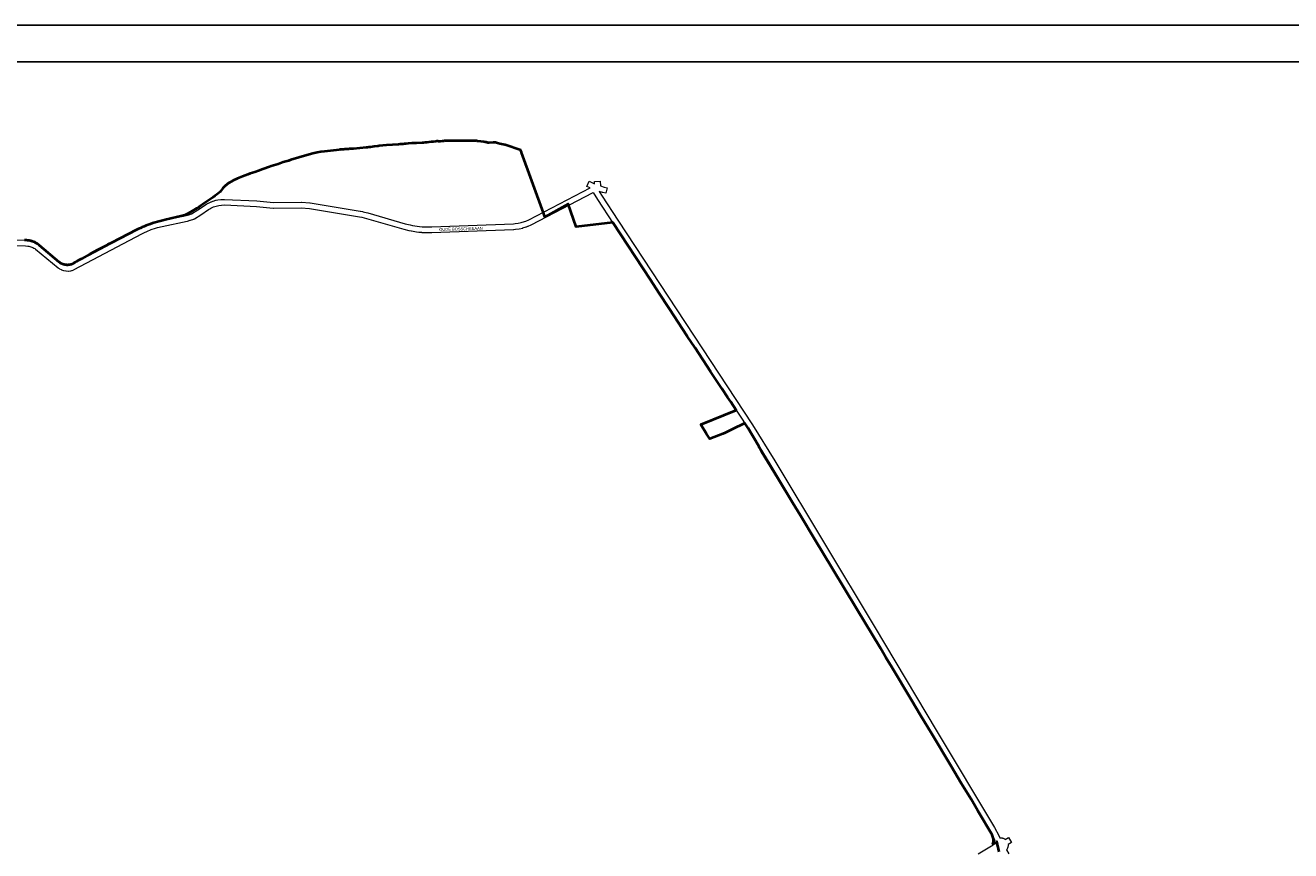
# Model space of a CAD drawing. Header units: metres. Extents: x 123817 to 142006, y 393105 to 406084.
# Tile 138 of 138: x 136967 to 140323, y 403894 to 406084. Entities that reach past the tile are written whole.
import ezdxf
from ezdxf.enums import TextEntityAlignment as Align

# ---------------------------------------------------------------- set-up
doc = ezdxf.new("R2010")
doc.units = ezdxf.units.M
doc.header["$MEASUREMENT"] = 0
doc.styles.add('Style-Arial', font='arial.ttf')

msp = doc.modelspace()

# ---------------------------------------------------------------- linework, layer by layer
at = {"flags": 128}
for points in [[(123817.1, 393105.4), (142006.1, 393105.4), (142006.1, 406084), (123817.1, 406084)], [(123917.1, 393205.4), (141906.1, 393205.4), (141906.1, 405987.2), (123917.1, 405987.2)]]:
    msp.add_lwpolyline(points, close=True, dxfattribs=at)
at = {"color": 7, "linetype": 'Continuous', "lineweight": 40, "flags": 128}
msp.add_lwpolyline([(139550.2, 403890.9), (139543.8, 403918.3), (139541.6, 403915.4), (139540.5, 403914.7), (139532.8, 403910.7), (139534.5, 403916.8), (139534.7, 403922.5), (139534.1, 403927.7), (139531.4, 403936.3), (139493.2, 404000), (139475.2, 404030.1), (139449.4, 404073.1), (139422.6, 404117.9), (139370.9, 404204), (139342.1, 404252), (139316.3, 404295), (139264.7, 404380.9), (139249.5, 404406.1), (139234.6, 404431), (139171.3, 404536.2), (139140.2, 404588), (139106.7, 404643.6), (139061, 404719.6), (139022.4, 404783.6), (139001.7, 404818), (138963, 404882.3), (138919.5, 404953.2), (138919.3, 404953.7), (138918.8, 404954.6), (138914.4, 404962.6), (138912.8, 404965.7), (138903.8, 404982.4), (138893.1, 405000), (138883.8, 405015.2), (138875.6, 405028.6), (138841, 405011.2), (138823.3, 405002.8), (138816.5, 405000), (138782.6, 404986.4), (138773.9, 405000), (138758.4, 405024.4), (138852.3, 405063), (138837.6, 405084.7), (138829.1, 405097.3), (138813.9, 405120.4), (138803.7, 405135.9), (138784.4, 405165.2), (138743.3, 405227.8), (138722.6, 405259.4), (138674.8, 405332.4), (138647.4, 405374.1), (138624.9, 405408.4), (138525.3, 405560.4), (138427.9, 405549.4), (138406.3, 405610.5), (138344.7, 405575.9), (138340.9, 405586.4), (138283, 405746.3), (138282.8, 405747), (138281.2, 405751.5), (138280.8, 405752.6), (138239.7, 405766.8), (138238.4, 405767.1), (138230.1, 405768.7), (138225.6, 405769.5), (138219.4, 405771.3), (138213.6, 405773), (138207.6, 405773), (138196.9, 405772.4), (138195.3, 405772.4), (138193.7, 405772.5), (138192.2, 405772.8), (138190.7, 405773.1), (138189.7, 405773.5), (138186.4, 405774.3), (138183.1, 405774.8), (138166.7, 405776.5), (138165.1, 405776.8), (138163.5, 405777), (138159.7, 405777.3), (138155.9, 405777.4), (138155.2, 405777.4), (138154.6, 405777.3), (138142.2, 405777.6), (138133.3, 405777.7), (138124.6, 405777.5), (138118.4, 405777.2), (138112.4, 405777.1), (138110.8, 405777.1), (138109.3, 405777.1), (138106.6, 405777), (138104, 405777), (138102.5, 405777), (138101, 405777.2), (138097.1, 405777.1), (138093.3, 405777.2), (138085.9, 405777.3), (138078.7, 405777), (138077.2, 405776.9), (138075.7, 405776.8), (138073.9, 405776.6), (138072.2, 405776.3), (138067.4, 405775.9), (138062.6, 405776), (138061.8, 405776.3), (138060.9, 405776.4), (138059.4, 405776.5), (138057.9, 405776.4), (138056.4, 405776.1), (138054.9, 405775.7), (138048.9, 405775.1), (138047.3, 405775), (138045.8, 405774.9), (138044.3, 405774.9), (138042.8, 405774.7), (138037.2, 405774.2), (138031.7, 405773.4), (138027, 405772.8), (138022.4, 405772.4), (138021.8, 405772.4), (138021.3, 405772.4), (138019.4, 405772.3), (138004.4, 405771.6), (138001.4, 405771.5), (138000, 405771.4), (137991.6, 405771), (137981.8, 405770.2), (137975.7, 405769.6), (137972.2, 405769.2), (137969, 405768.8), (137967.5, 405768.7), (137966, 405768.5), (137961.1, 405768.2), (137956.2, 405767.9), (137924.3, 405766), (137914.8, 405765.2), (137905.3, 405764.1), (137902.2, 405763.6), (137901.7, 405763.5), (137901.2, 405763.5), (137891.6, 405762), (137881.9, 405760.7), (137878.1, 405760.2), (137874.2, 405759.7), (137872.6, 405759.5), (137871.1, 405759.4), (137854, 405757.7), (137837, 405756.5), (137835.4, 405756.4), (137833.9, 405756.3), (137830.7, 405756.1), (137827.8, 405755.9), (137826.3, 405755.8), (137824.8, 405755.7), (137820.2, 405755.4), (137815.7, 405755.1), (137815.3, 405755), (137815, 405755), (137813.8, 405754.9), (137812.6, 405754.8), (137808, 405754.4), (137803.3, 405754), (137801.8, 405754), (137800.3, 405753.9), (137760.2, 405749.3), (137750.5, 405748.1), (137740.9, 405746.2), (137729.7, 405743.6), (137713.8, 405739.3), (137670.7, 405726.7), (137665, 405724.8), (137650.8, 405720.4), (137637.2, 405715.6), (137624.7, 405711.8), (137619.2, 405710.2), (137614, 405708.6), (137596.4, 405702.1), (137585.5, 405697.8), (137575.8, 405694.5), (137563.1, 405690.6), (137556.7, 405688.3), (137542.5, 405683), (137529.1, 405677.3), (137517.9, 405671.9), (137507.5, 405665.7), (137506, 405664.9), (137504.6, 405664), (137503.1, 405663), (137502.4, 405662.5), (137501, 405661.5), (137500.3, 405661), (137499, 405659.9), (137497.7, 405658.8), (137496.4, 405657.6), (137495.2, 405656.4), (137490.2, 405651.4), (137483.1, 405642.5), (137474.8, 405635.1), (137469.8, 405631.4), (137463.9, 405627.4), (137451.1, 405618.1), (137443.2, 405613.2), (137427.4, 405602), (137421.7, 405598.8), (137410, 405591.4), (137403.3, 405587.7), (137401.2, 405586), (137397.3, 405584.1), (137395.5, 405583.1), (137394.8, 405582.7), (137393.4, 405581.9), (137391.9, 405581.2), (137391.2, 405580.9), (137389.7, 405580.3), (137389, 405580), (137388.3, 405579.7), (137386.8, 405579.2), (137386, 405579), (137384.5, 405578.5), (137382.9, 405578.2), (137338, 405567.9), (137331.2, 405566.3), (137324.5, 405564.6), (137317.7, 405562.7), (137311, 405560.8), (137304.4, 405558.7), (137297.7, 405556.5), (137292.5, 405554.6), (137287.3, 405552.6), (137282.1, 405550.4), (137277, 405548.2), (137271.9, 405545.9), (137266.9, 405543.5), (137261.9, 405541), (137195.1, 405507), (137185.5, 405502), (137181.6, 405500), (137159.4, 405488.3), (137137.4, 405476.3), (137115.5, 405464), (137107, 405459.5), (137102.2, 405456.9), (137098.5, 405454.9), (137097.6, 405454.2), (137096.6, 405453.6), (137095.6, 405452.9), (137094.6, 405452.3), (137093.6, 405451.8), (137092.6, 405451.3), (137092.1, 405451), (137091, 405450.5), (137090, 405450.1), (137088.9, 405449.7), (137087.8, 405449.4), (137086.7, 405449.1), (137085.5, 405448.8), (137084.4, 405448.5), (137083.3, 405448.3), (137082.1, 405448.2), (137081, 405448.1), (137079.8, 405448), (137078.5, 405447.9), (137077.9, 405447.9), (137076.7, 405448), (137076.2, 405448), (137075.1, 405448.1), (137073.9, 405448.2), (137072.3, 405448.4), (137071.1, 405448.7), (137070, 405448.9), (137068.9, 405449.2), (137067.8, 405449.5), (137066.8, 405449.9), (137065.7, 405450.3), (137064.6, 405450.8), (137063.6, 405451.2), (137062.6, 405451.8), (137061.6, 405452.3), (137060.1, 405453.2), (137059.2, 405453.8), (137058.3, 405454.4), (137057.4, 405455.1), (137056.6, 405455.8), (137004.5, 405500), (137002.3, 405501.8), (137000, 405503.4), (136999.2, 405504), (136997.5, 405505), (136995.8, 405506), (136994.1, 405507), (136992.4, 405507.9), (136991.5, 405508.3), (136989.7, 405509.1), (136987.9, 405509.8), (136986, 405510.5), (136984.1, 405511.1), (136983.2, 405511.4), (136981.3, 405511.9), (136980.3, 405512.1), (136978.4, 405512.5), (136976.5, 405512.8), (136974.5, 405513.1), (136973.6, 405513.2), (136971.6, 405513.4), (136969.7, 405513.5), (136968.7, 405513.5), (136966.7, 405513.5), (136964.7, 405513.5)], dxfattribs=at)
at = {"color": 9, "linetype": 'Continuous', "lineweight": 0, "flags": 128}
for points in [[(136721.3, 405516.3), (136967.8, 405513.6), (136968.3, 405513.6), (136974.9, 405513), (136975.6, 405512.9), (136978.8, 405512.4), (136978.8, 405512.4), (136979.5, 405512.2), (136985.8, 405510.5), (136986.7, 405510.2), (136992.8, 405507.7), (136993.4, 405507.5), (136996.3, 405506), (136996.7, 405505.8), (136996.7, 405505.7), (136999.6, 405504), (137000, 405503.8), (137002.7, 405501.9), (137003.2, 405501.5), (137063.4, 405452.1), (137064.9, 405451), (137068.6, 405449), (137070.4, 405448.3), (137072.1, 405447.8), (137076.1, 405447), (137080.1, 405446.9), (137084.2, 405447.5), (137085.8, 405447.9), (137089.7, 405449.4), (137269, 405544.2), (137269.1, 405544.3), (137276.4, 405548), (137276.6, 405548.1), (137282.4, 405550.8), (137282.7, 405551), (137294.6, 405555.8), (137295, 405556), (137307.1, 405560.1), (137307.5, 405560.3), (137313.6, 405562), (137314, 405562.1), (137326.4, 405565.1), (137326.6, 405565.1), (137393.2, 405579.2), (137400.3, 405581), (137407.8, 405583.6), (137423.9, 405594), (137444.4, 405607.6), (137444.6, 405607.7), (137448, 405609.9), (137448.2, 405610), (137448.3, 405610), (137451.9, 405612), (137452.4, 405612.2), (137459.8, 405615.6), (137460.3, 405615.8), (137464.1, 405617.2), (137464.6, 405617.4), (137472.4, 405619.7), (137472.9, 405619.8), (137476.9, 405620.6), (137477.1, 405620.7), (137477.4, 405620.7), (137485.5, 405621.8), (137486.2, 405621.9), (137494.3, 405622.2), (137494.9, 405622.2), (137580.4, 405618.6), (137580.9, 405618.5), (137625.2, 405613.7), (137698.3, 405614.7), (137698.9, 405614.7), (137721.7, 405613.1), (137722.4, 405613), (137855.2, 405590.8), (137855.3, 405590.8), (137855.4, 405590.8), (137862, 405589.5), (137862.3, 405589.4), (137875.2, 405586.3), (137875.6, 405586.2), (137974.4, 405557.6), (137987.1, 405554.3), (137993.3, 405553), (138006.2, 405550.9), (138012.5, 405550.2), (138019, 405549.6), (138025.4, 405549.2), (138031.9, 405549.1), (138044.6, 405549.3), (138261.4, 405557.4), (138265.6, 405557.7), (138274, 405558.8), (138282.3, 405560.6), (138290.5, 405563.2), (138294.3, 405564.7), (138301.8, 405568.2), (138464.7, 405652.5), (138455.9, 405656.7), (138462.4, 405670.2), (138476.6, 405663.4), (138476.3, 405669.2), (138491.2, 405670.2), (138492, 405658.1), (138502.4, 405654.6), (138509.7, 405652.8), (138506.1, 405638.2), (138498.6, 405640.1), (138498, 405640.2), (138488.7, 405643.3), (138497, 405630.2), (138538.5, 405566.7), (138895.6, 405024.2), (138895.7, 405024), (138954.3, 404928.5), (138954.3, 404928.4), (139217.9, 404489.3), (139217.9, 404489.3), (139385.5, 404209), (139537.4, 403955.7), (139537.7, 403955.3), (139548.6, 403933.8), (139551.9, 403927.9)], [(136721.4, 405501.3), (136967.4, 405498.6), (136973.3, 405498.1), (136975.9, 405497.7), (136981.5, 405496.2), (136986.8, 405494), (136989.3, 405492.7), (136991.7, 405491.3), (136994, 405489.7), (137054.1, 405440.3), (137054.6, 405439.9), (137056.7, 405438.5), (137057.2, 405438.1), (137057.4, 405438), (137061.9, 405435.6), (137062.7, 405435.2), (137065.1, 405434.3), (137065.7, 405434.1), (137068.1, 405433.3), (137068.9, 405433.1), (137069, 405433.1), (137074, 405432.2), (137074.1, 405432.2), (137075.2, 405432.1), (137080.3, 405431.9), (137081.5, 405432), (137086.5, 405432.6), (137086.9, 405432.7), (137087.4, 405432.8), (137089.9, 405433.4), (137090.7, 405433.7), (137095.5, 405435.5), (137096.4, 405435.9), (137276, 405530.9), (137283.1, 405534.6), (137288.6, 405537.2), (137300.1, 405541.9), (137311.8, 405545.9), (137317.6, 405547.6), (137329.8, 405550.5), (137396.4, 405564.5), (137396.8, 405564.6), (137404.3, 405566.6), (137404.9, 405566.7), (137413.6, 405569.7), (137414.9, 405570.3), (137415.2, 405570.5), (137432, 405581.4), (137432.1, 405581.5), (137452.6, 405595), (137455.7, 405597), (137458.9, 405598.7), (137465.8, 405601.9), (137469, 405603.1), (137476.3, 405605.2), (137479.7, 405605.9), (137487.1, 405606.9), (137494.6, 405607.2), (137579.5, 405603.6), (137624, 405598.7), (137624.9, 405598.7), (137698.2, 405599.7), (137720.3, 405598.2), (137852.7, 405576), (137858.9, 405574.8), (137871.5, 405571.7), (137970.3, 405543.1), (137970.5, 405543.1), (137983.5, 405539.7), (137983.8, 405539.7), (137990.4, 405538.3), (137990.6, 405538.2), (137990.7, 405538.2), (138003.9, 405536.1), (138004.3, 405536), (138010.9, 405535.3), (138011.1, 405535.2), (138017.8, 405534.7), (138018, 405534.6), (138024.7, 405534.3), (138024.9, 405534.2), (138031.6, 405534.1), (138031.9, 405534.1), (138044.9, 405534.3), (138045.1, 405534.3), (138262, 405542.4), (138262.2, 405542.4), (138266.8, 405542.7), (138267.3, 405542.8), (138276.3, 405544), (138276.6, 405544), (138277, 405544.1), (138285.9, 405546), (138286.5, 405546.2), (138295.2, 405549), (138295.7, 405549.1), (138299.9, 405550.8), (138300.4, 405551), (138308.3, 405554.6), (138308.6, 405554.8), (138473.1, 405639.9), (138484.3, 405622.2), (138484.4, 405622.1), (138525.9, 405558.5), (138525.9, 405558.5), (138883, 405016), (138941.5, 404920.7), (139205.1, 404481.6), (139372.6, 404201.3), (139372.6, 404201.3), (139524.4, 403948.2), (139535.3, 403926.9), (139535.4, 403926.6), (139538.5, 403921.1)], [(139566, 403923.6), (139574.9, 403928.6), (139582.3, 403915.6), (139573.2, 403910.4)], [(139569.4, 403896.5), (139575.4, 403885.7)]]:
    msp.add_lwpolyline(points, dxfattribs=at)
at = {"color": 40, "linetype": 'Continuous', "lineweight": 0, "flags": 128}
for points in [[(139494.3, 403885.9), (139529.8, 403906.4), (139530, 403906.5), (139533.7, 403908.5), (139533.8, 403910.2), (139534.1, 403912.2), (139534.6, 403914.1), (139534.9, 403915), (139535.3, 403916), (139536.1, 403917.8), (139537.2, 403919.5), (139538.4, 403921), (139538.5, 403921.1)], [(139551.9, 403927.9), (139552.9, 403928), (139554.9, 403928), (139556.9, 403927.8), (139557.4, 403927.7), (139558.8, 403927.3), (139560.7, 403926.7), (139562.5, 403925.9), (139564.2, 403924.9), (139564.3, 403924.9), (139565.9, 403923.7), (139566, 403923.6)], [(139573.2, 403910.4), (139573.2, 403910), (139573.3, 403908), (139573.3, 403907.6), (139573.2, 403906), (139572.9, 403904), (139572.4, 403902.2), (139572.3, 403902.1), (139571.6, 403900.2), (139570.7, 403898.5), (139569.7, 403896.8), (139569.4, 403896.5)]]:
    msp.add_lwpolyline(points, dxfattribs=at)

# ---------------------------------------------------------------- texts
at = {"color": 8, "style": 'Style-Arial', "width": 0.909091}
msp.add_text('OUDE BOSSCHEBAAN', height=7.7, rotation=1.5528, dxfattribs=at).set_placement((138122.2, 405543.7), align=Align.MIDDLE_CENTER)

doc.saveas('drawing.dxf')
